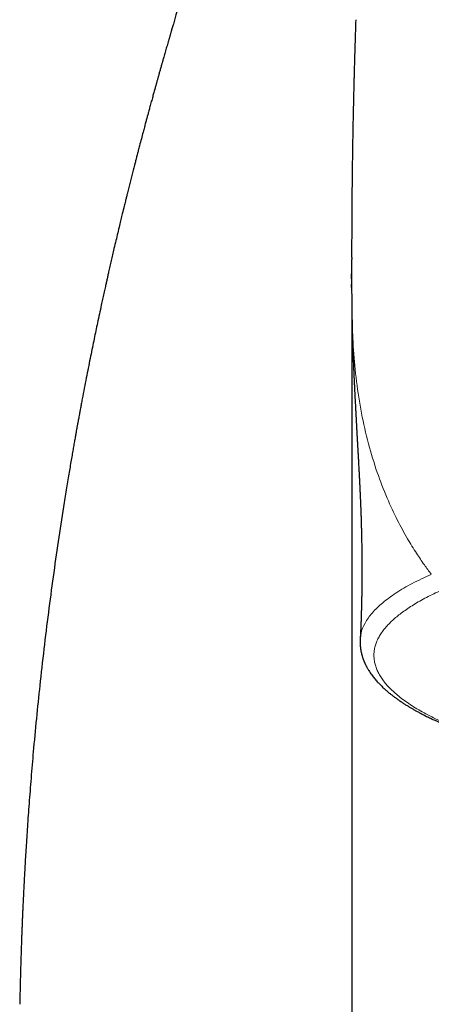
# Model space of a CAD drawing. Header units: millimetres. Extents: x 8 to 1004, y 12 to 903.
# Tile 19 of 57: x 447 to 459, y 782 to 811. Entities that reach past the tile are written whole.
import ezdxf

# ---------------------------------------------------------------- set-up
doc = ezdxf.new("R2010")
doc.units = ezdxf.units.MM

msp = doc.modelspace()

# ---------------------------------------------------------------- linework, layer by layer
at = {"color": 7, "linetype": 'Continuous', "lineweight": 30}
for p, q in [((456.49, 803.819), (456.49, 803.404)), ((456.491, 803.879), (456.491, 803.819)), ((456.489, 803.277), (456.489, 803.256)), ((456.492, 802.892), (456.49, 803.106)), ((456.5, 802.089), (456.5, 736.862))]:
    msp.add_line(p, q, dxfattribs=at)
at = {"color": 8, "linetype": 'Continuous', "lineweight": 0}
for p, q in [((456.491, 803.819), (456.492, 802.829)), ((456.49, 803.106), (456.49, 803.256)), ((456.492, 802.829), (456.492, 802.892))]:
    msp.add_line(p, q, dxfattribs=at)
at = {"color": 7, "linetype": 'Continuous', "lineweight": 30}
for points, knots in [([(452.893, 815.873), (452.89, 815.864), (452.885, 815.846), (452.878, 815.821), (452.871, 815.798), (452.864, 815.774), (452.856, 815.746), (452.847, 815.716), (452.838, 815.686), (452.83, 815.658), (452.823, 815.634), (452.816, 815.612), (452.809, 815.589), (452.801, 815.562), (452.792, 815.532), (452.783, 815.501), (452.775, 815.473), (452.768, 815.449), (452.761, 815.426), (452.754, 815.403), (452.745, 815.374), (452.736, 815.342), (452.727, 815.312), (452.72, 815.29), (452.715, 815.272), (452.71, 815.255), (452.705, 815.238), (452.699, 815.219), (452.692, 815.195), (452.682, 815.162), (452.67, 815.121), (452.658, 815.08), (452.646, 815.043), (452.637, 815.011), (452.627, 814.98), (452.616, 814.943), (452.604, 814.902), (452.592, 814.863), (452.582, 814.828), (452.571, 814.791), (452.559, 814.753), (452.548, 814.717), (452.539, 814.687), (452.53, 814.657), (452.52, 814.625), (452.509, 814.588), (452.497, 814.549), (452.487, 814.513), (452.477, 814.481), (452.468, 814.451), (452.459, 814.421), (452.449, 814.388), (452.438, 814.353), (452.429, 814.323), (452.422, 814.3), (452.417, 814.282), (452.411, 814.264), (452.404, 814.24), (452.395, 814.211), (452.385, 814.177), (452.374, 814.141), (452.363, 814.106), (452.354, 814.075), (452.344, 814.043), (452.334, 814.01), (452.323, 813.976), (452.308, 813.923), (452.285, 813.849), (452.258, 813.76), (452.229, 813.665), (452.201, 813.574), (452.177, 813.494), (452.159, 813.435), (452.145, 813.39), (452.131, 813.342), (452.115, 813.292), (452.101, 813.244), (452.087, 813.199), (452.074, 813.157), (452.061, 813.115), (452.05, 813.078), (452.04, 813.045), (452.03, 813.012), (452.019, 812.974), (452.007, 812.936), (451.994, 812.893), (451.977, 812.836), (451.957, 812.77), (451.933, 812.694), (451.911, 812.62), (451.887, 812.54), (451.867, 812.475), (451.852, 812.424), (451.842, 812.391), (451.832, 812.359), (451.822, 812.325), (451.811, 812.288), (451.8, 812.252), (451.79, 812.218), (451.779, 812.183), (451.767, 812.141), (451.753, 812.096), (451.739, 812.051), (451.724, 811.999), (451.704, 811.934), (451.68, 811.853), (451.653, 811.763), (451.626, 811.673), (451.6, 811.585), (451.574, 811.5), (451.549, 811.415), (451.525, 811.333), (451.502, 811.256), (451.481, 811.187), (451.463, 811.123), (451.445, 811.062), (451.427, 811.001), (451.408, 810.939), (451.388, 810.871), (451.367, 810.797), (451.344, 810.72), (451.324, 810.651), (451.306, 810.589), (451.29, 810.535), (451.274, 810.481), (451.26, 810.432), (451.247, 810.388), (451.236, 810.349), (451.226, 810.315), (451.216, 810.282), (451.205, 810.242), (451.19, 810.19), (451.171, 810.125), (451.15, 810.053), (451.129, 809.978), (451.107, 809.904), (451.086, 809.83), (451.066, 809.759), (451.047, 809.692), (451.03, 809.634), (451.018, 809.589), (451.008, 809.554), (450.998, 809.521), (450.987, 809.481), (450.968, 809.415), (450.945, 809.331), (450.917, 809.234), (450.892, 809.143), (450.871, 809.068), (450.854, 809.009), (450.842, 808.966), (450.832, 808.928), (450.822, 808.892), (450.811, 808.853), (450.798, 808.808), (450.783, 808.754), (450.767, 808.695), (450.75, 808.632), (450.732, 808.57), (450.707, 808.479), (450.675, 808.361), (450.637, 808.223), (450.604, 808.101), (450.575, 807.992), (450.546, 807.887), (450.516, 807.775), (450.482, 807.649), (450.442, 807.496), (450.394, 807.317), (450.354, 807.163), (450.324, 807.05), (450.308, 806.986), (450.293, 806.93), (450.281, 806.884), (450.272, 806.848), (450.265, 806.822), (450.259, 806.798), (450.251, 806.768), (450.241, 806.729), (450.228, 806.68), (450.194, 806.548), (450.138, 806.327), (450.061, 806.025), (450, 805.782), (449.958, 805.613), (449.935, 805.518), (449.915, 805.438), (449.901, 805.379), (449.89, 805.337), (449.884, 805.31), (449.879, 805.289), (449.873, 805.267), (449.866, 805.238), (449.856, 805.196), (449.835, 805.109), (449.803, 804.978), (449.759, 804.794), (449.71, 804.589), (449.657, 804.365), (449.607, 804.153), (449.562, 803.96), (449.523, 803.79), (449.485, 803.624), (449.456, 803.496), (449.435, 803.402), (449.422, 803.345), (449.411, 803.295), (449.402, 803.258), (449.396, 803.229), (449.39, 803.202), (449.382, 803.167), (449.372, 803.122), (449.36, 803.065), (449.344, 802.996), (449.327, 802.919), (449.309, 802.836), (449.29, 802.752), (449.272, 802.668), (449.254, 802.584), (449.204, 802.355), (449.145, 802.078), (449.076, 801.75), (449.027, 801.514), (448.976, 801.269), (448.924, 801.011), (448.869, 800.74), (448.813, 800.456), (448.756, 800.16), (448.707, 799.907), (448.669, 799.708), (448.644, 799.572), (448.621, 799.453), (448.602, 799.35), (448.587, 799.264), (448.574, 799.197), (448.565, 799.147), (448.559, 799.113), (448.554, 799.089), (448.551, 799.071), (448.548, 799.054), (448.544, 799.034), (448.538, 799.001), (448.53, 798.952), (448.517, 798.885), (448.502, 798.799), (448.483, 798.695), (448.461, 798.57), (448.436, 798.428), (448.408, 798.268), (448.377, 798.092), (448.345, 797.902), (448.31, 797.7), (448.275, 797.487), (448.237, 797.258), (448.198, 797.02), (448.118, 796.523), (448.001, 795.767), (447.854, 794.747), (447.715, 793.711), (447.584, 792.66), (447.467, 791.633), (447.363, 790.63), (447.289, 789.854), (447.238, 789.27), (447.206, 788.886), (447.176, 788.51), (447.148, 788.147), (447.122, 787.799), (447.099, 787.466), (447.077, 787.15), (447.058, 786.851), (447.041, 786.571), (447.026, 786.307), (447.012, 786.07), (447.001, 785.856), (446.991, 785.666), (446.982, 785.49), (446.974, 785.327), (446.968, 785.198), (446.963, 785.099), (446.96, 785.028), (446.957, 784.965), (446.955, 784.911), (446.953, 784.866), (446.951, 784.828), (446.95, 784.794), (446.948, 784.755), (446.946, 784.705), (446.943, 784.642), (446.94, 784.563), (446.937, 784.471), (446.932, 784.363), (446.928, 784.242), (446.923, 784.107), (446.917, 783.959), (446.912, 783.797), (446.906, 783.622), (446.9, 783.424), (446.894, 783.201), (446.887, 782.953), (446.881, 782.686), (446.875, 782.444), (446.871, 782.291), (446.87, 782.232)], [0, 0, 0, 0, 0.001081, 0.002204, 0.003048, 0.004056, 0.005291, 0.006668, 0.007998, 0.009273, 0.010351, 0.011226, 0.012158, 0.013359, 0.014807, 0.016172, 0.017389, 0.018455, 0.019407, 0.020318, 0.021552, 0.023148, 0.024434, 0.025414, 0.026113, 0.026797, 0.027541, 0.028345, 0.029226, 0.030725, 0.032582, 0.034473, 0.035975, 0.037365, 0.038538, 0.039995, 0.042035, 0.043746, 0.044943, 0.046471, 0.048373, 0.049742, 0.050981, 0.052186, 0.053462, 0.055033, 0.056772, 0.058267, 0.059489, 0.060719, 0.06196, 0.063259, 0.064763, 0.066214, 0.066976, 0.067592, 0.068306, 0.069262, 0.070463, 0.071769, 0.073453, 0.074762, 0.075992, 0.077245, 0.078567, 0.079985, 0.081337, 0.084772, 0.088734, 0.091802, 0.095902, 0.099227, 0.100925, 0.102598, 0.104313, 0.106301, 0.1082, 0.10965, 0.111332, 0.11288, 0.114278, 0.1154, 0.116477, 0.117891, 0.119474, 0.120669, 0.122561, 0.125544, 0.127793, 0.130685, 0.133359, 0.136171, 0.137535, 0.13865, 0.139612, 0.140787, 0.142191, 0.143474, 0.144502, 0.145621, 0.147089, 0.148751, 0.150264, 0.151654, 0.154023, 0.156757, 0.159842, 0.162946, 0.165729, 0.168524, 0.171325, 0.17402, 0.17653, 0.178754, 0.180692, 0.182647, 0.18462, 0.186508, 0.188609, 0.19112, 0.193506, 0.19587, 0.197684, 0.199647, 0.201416, 0.202928, 0.204207, 0.205301, 0.206297, 0.207223, 0.208324, 0.209985, 0.212027, 0.214325, 0.216616, 0.218891, 0.221152, 0.223329, 0.225441, 0.227227, 0.22865, 0.229513, 0.230403, 0.231621, 0.233169, 0.236297, 0.23923, 0.241952, 0.244454, 0.245929, 0.247228, 0.248351, 0.249314, 0.250428, 0.25182, 0.253386, 0.255198, 0.25709, 0.258942, 0.260756, 0.265181, 0.269338, 0.272969, 0.275987, 0.278909, 0.28216, 0.28585, 0.289965, 0.295526, 0.301479, 0.303431, 0.305348, 0.306991, 0.308341, 0.309399, 0.310057, 0.310635, 0.311479, 0.31261, 0.314028, 0.315728, 0.324045, 0.333137, 0.341847, 0.345007, 0.347729, 0.350009, 0.35185, 0.352824, 0.353606, 0.354197, 0.354671, 0.355478, 0.356694, 0.358278, 0.362956, 0.367889, 0.374079, 0.380496, 0.387111, 0.392148, 0.397003, 0.401651, 0.406302, 0.407974, 0.409665, 0.411158, 0.412217, 0.412841, 0.413564, 0.414548, 0.415792, 0.417436, 0.419387, 0.421645, 0.42404, 0.426428, 0.428809, 0.431184, 0.433551, 0.448271, 0.454755, 0.461369, 0.468302, 0.475554, 0.483248, 0.491271, 0.499622, 0.508296, 0.512606, 0.516444, 0.51981, 0.522704, 0.525127, 0.527078, 0.528375, 0.529325, 0.529974, 0.530384, 0.530839, 0.531405, 0.532082, 0.533611, 0.535513, 0.537788, 0.540826, 0.544345, 0.548346, 0.552827, 0.55779, 0.563234, 0.568808, 0.574809, 0.581238, 0.588041, 0.594916, 0.623069, 0.651622, 0.680577, 0.709936, 0.7397, 0.76656, 0.793743, 0.804512, 0.815318, 0.825814, 0.835842, 0.845591, 0.854853, 0.863627, 0.871914, 0.879712, 0.887023, 0.893847, 0.899515, 0.904797, 0.909691, 0.914198, 0.918319, 0.920462, 0.922453, 0.924203, 0.925705, 0.92696, 0.927967, 0.928858, 0.929839, 0.931213, 0.932979, 0.935156, 0.937732, 0.940707, 0.944081, 0.947854, 0.951948, 0.956427, 0.961291, 0.96654, 0.972942, 0.979838, 0.987227, 0.995109, 1, 1, 1, 1]), ([(456.609, 810.771), (456.609, 810.77), (456.608, 810.748), (456.606, 810.7), (456.604, 810.624), (456.601, 810.545), (456.599, 810.465), (456.596, 810.386), (456.593, 810.301), (456.59, 810.211), (456.587, 810.116), (456.585, 810.02), (456.582, 809.931), (456.58, 809.857), (456.578, 809.797), (456.576, 809.744), (456.575, 809.69), (456.573, 809.632), (456.571, 809.568), (456.569, 809.499), (456.567, 809.425), (456.565, 809.346), (456.563, 809.262), (456.561, 809.177), (456.559, 809.099), (456.557, 809.034), (456.555, 808.98), (456.554, 808.929), (456.553, 808.876), (456.551, 808.814), (456.55, 808.745), (456.548, 808.673), (456.546, 808.599), (456.544, 808.519), (456.542, 808.432), (456.54, 808.34), (456.538, 808.249), (456.536, 808.164), (456.535, 808.088), (456.533, 808.024), (456.532, 807.97), (456.531, 807.917), (456.53, 807.857), (456.528, 807.783), (456.527, 807.698), (456.525, 807.608), (456.523, 807.517), (456.522, 807.428), (456.52, 807.341), (456.519, 807.257), (456.517, 807.175), (456.516, 807.1), (456.515, 807.034), (456.514, 806.977), (456.513, 806.929), (456.513, 806.884), (456.512, 806.835), (456.511, 806.777), (456.51, 806.709), (456.509, 806.634), (456.508, 806.557), (456.507, 806.481), (456.506, 806.395), (456.505, 806.3), (456.503, 806.197), (456.502, 806.1), (456.501, 806.014), (456.501, 805.948), (456.5, 805.9), (456.5, 805.863), (456.499, 805.822), (456.499, 805.773), (456.498, 805.714), (456.498, 805.629), (456.497, 805.525), (456.496, 805.409), (456.495, 805.302), (456.494, 805.206), (456.494, 805.129), (456.493, 805.068), (456.493, 805.013), (456.493, 804.95), (456.492, 804.875), (456.492, 804.794), (456.492, 804.703), (456.491, 804.611), (456.491, 804.519), (456.491, 804.435), (456.49, 804.358), (456.49, 804.299), (456.49, 804.256), (456.49, 804.229), (456.49, 804.203), (456.49, 804.179), (456.49, 804.153), (456.49, 804.122), (456.49, 804.081), (456.49, 804.027), (456.49, 803.963), (456.49, 803.912), (456.49, 803.883), (456.49, 803.879)], [0, 0, 0, 0, 0.000302, 0.009642, 0.020554, 0.033033, 0.043564, 0.054892, 0.067018, 0.07994, 0.093658, 0.108109, 0.121189, 0.131694, 0.139911, 0.147013, 0.154579, 0.163014, 0.172056, 0.182294, 0.192537, 0.203818, 0.216138, 0.228994, 0.240265, 0.249717, 0.257041, 0.263582, 0.271256, 0.280132, 0.290205, 0.300778, 0.311354, 0.321933, 0.335238, 0.348549, 0.361863, 0.374293, 0.385122, 0.394351, 0.401981, 0.40859, 0.417075, 0.427831, 0.440425, 0.453443, 0.466515, 0.47964, 0.491767, 0.503941, 0.515968, 0.526805, 0.536297, 0.544444, 0.551245, 0.557193, 0.563919, 0.572251, 0.582189, 0.593252, 0.60429, 0.615253, 0.626141, 0.641258, 0.656228, 0.670504, 0.68283, 0.693157, 0.698835, 0.703694, 0.709243, 0.716266, 0.724762, 0.734733, 0.752716, 0.769371, 0.784697, 0.798573, 0.810686, 0.817654, 0.824994, 0.834092, 0.844958, 0.857297, 0.869134, 0.883882, 0.897022, 0.908822, 0.919947, 0.93044, 0.934579, 0.93856, 0.942385, 0.94606, 0.949594, 0.953945, 0.961259, 0.970931, 0.983002, 0.997499, 1, 1, 1, 1]), ([(456.49, 803.256), (456.49, 803.287), (456.49, 803.342), (456.49, 803.385), (456.49, 803.404)], [0, 0, 0, 0, 0.561622, 1, 1, 1, 1]), ([(456.489, 803.256), (456.489, 803.236), (456.489, 803.186), (456.489, 803.137), (456.489, 803.103), (456.489, 803.094)], [0, 0, 0, 0, 0.351241, 0.826777, 1, 1, 1, 1]), ([(456.49, 802.859), (456.49, 802.847), (456.491, 802.821), (456.491, 802.781), (456.491, 802.739), (456.492, 802.699), (456.492, 802.659), (456.492, 802.62), (456.493, 802.58), (456.493, 802.543), (456.493, 802.511), (456.494, 802.482), (456.494, 802.452), (456.495, 802.418), (456.495, 802.38), (456.496, 802.34), (456.496, 802.299), (456.497, 802.26), (456.498, 802.222), (456.498, 802.182), (456.499, 802.138), (456.5, 802.087), (456.501, 802.03), (456.503, 801.972), (456.504, 801.92), (456.505, 801.88), (456.505, 801.851), (456.506, 801.83), (456.507, 801.806), (456.507, 801.778), (456.508, 801.744), (456.509, 801.707), (456.51, 801.67), (456.511, 801.636), (456.512, 801.606), (456.513, 801.575), (456.514, 801.541), (456.515, 801.495), (456.517, 801.439), (456.519, 801.377), (456.521, 801.321), (456.523, 801.268), (456.525, 801.211), (456.527, 801.15), (456.529, 801.091), (456.531, 801.037), (456.533, 800.99), (456.535, 800.943), (456.537, 800.894), (456.539, 800.84), (456.541, 800.786), (456.543, 800.735), (456.545, 800.687), (456.547, 800.644), (456.549, 800.602), (456.551, 800.559), (456.553, 800.512), (456.555, 800.46), (456.558, 800.405), (456.56, 800.352), (456.563, 800.301), (456.565, 800.252), (456.568, 800.2), (456.57, 800.143), (456.573, 800.084), (456.576, 800.026), (456.578, 799.976), (456.581, 799.933), (456.582, 799.897), (456.584, 799.86), (456.586, 799.822), (456.588, 799.779), (456.591, 799.728), (456.594, 799.672), (456.597, 799.615), (456.6, 799.564), (456.602, 799.518), (456.604, 799.473), (456.607, 799.425), (456.61, 799.375), (456.612, 799.323), (456.615, 799.272), (456.618, 799.224), (456.62, 799.182), (456.622, 799.145), (456.624, 799.107), (456.626, 799.064), (456.629, 799.015), (456.632, 798.96), (456.635, 798.901), (456.639, 798.84), (456.642, 798.781), (456.645, 798.723), (456.649, 798.66), (456.652, 798.593), (456.656, 798.531), (456.659, 798.477), (456.661, 798.434), (456.663, 798.395), (456.665, 798.359), (456.667, 798.321), (456.67, 798.281), (456.672, 798.237), (456.674, 798.192), (456.677, 798.149), (456.679, 798.112), (456.681, 798.079), (456.683, 798.039), (456.686, 797.986), (456.689, 797.919), (456.693, 797.848), (456.697, 797.781), (456.7, 797.717), (456.704, 797.652), (456.707, 797.586), (456.711, 797.525), (456.713, 797.474), (456.716, 797.423), (456.719, 797.37), (456.721, 797.313), (456.724, 797.258), (456.727, 797.205), (456.729, 797.152), (456.732, 797.097), (456.734, 797.039), (456.737, 796.987), (456.739, 796.942), (456.741, 796.901), (456.742, 796.861), (456.744, 796.819), (456.746, 796.782), (456.747, 796.751), (456.748, 796.725), (456.749, 796.702), (456.75, 796.678), (456.751, 796.649), (456.752, 796.614), (456.754, 796.576), (456.755, 796.54), (456.756, 796.502), (456.758, 796.457), (456.76, 796.4), (456.762, 796.347), (456.763, 796.302), (456.764, 796.268), (456.765, 796.232), (456.766, 796.191), (456.768, 796.15), (456.769, 796.115), (456.769, 796.085), (456.77, 796.058), (456.771, 796.03), (456.772, 795.997), (456.773, 795.957), (456.774, 795.918), (456.774, 795.885), (456.775, 795.859), (456.776, 795.834), (456.776, 795.806), (456.777, 795.774), (456.778, 795.737), (456.778, 795.694), (456.779, 795.642), (456.781, 795.583), (456.782, 795.512), (456.783, 795.441), (456.784, 795.364), (456.785, 795.287), (456.786, 795.216), (456.787, 795.141), (456.787, 795.073), (456.788, 795.018), (456.788, 794.967), (456.788, 794.919), (456.788, 794.873), (456.789, 794.83), (456.789, 794.774), (456.789, 794.703), (456.789, 794.611), (456.788, 794.514), (456.788, 794.414), (456.786, 794.316), (456.785, 794.209), (456.783, 794.114), (456.78, 794.032), (456.779, 793.976), (456.778, 793.92), (456.776, 793.859), (456.774, 793.794), (456.773, 793.727), (456.771, 793.663), (456.769, 793.607), (456.768, 793.559), (456.767, 793.515), (456.765, 793.468), (456.764, 793.42), (456.763, 793.376), (456.761, 793.33), (456.759, 793.277), (456.757, 793.216), (456.754, 793.152), (456.752, 793.094), (456.749, 793.042), (456.747, 792.992), (456.744, 792.942), (456.741, 792.888), (456.739, 792.846), (456.737, 792.82), (456.737, 792.815)], [0, 0, 0, 0, 0.0073967, 0.0160297, 0.0249942, 0.0344379, 0.0423123, 0.0505834, 0.0589896, 0.0664819, 0.0712926, 0.0756272, 0.080382, 0.0858662, 0.0920752, 0.0988875, 0.1053409, 0.1117827, 0.1175416, 0.1231457, 0.1296533, 0.1370306, 0.1460359, 0.1543082, 0.1617852, 0.1680798, 0.170885, 0.1734464, 0.1765564, 0.1803929, 0.1849504, 0.190026, 0.1952777, 0.1997134, 0.2033544, 0.2071082, 0.211509, 0.2164772, 0.224453, 0.2324198, 0.2394151, 0.2450128, 0.2519339, 0.2596877, 0.26664, 0.2727859, 0.278385, 0.2831317, 0.2888046, 0.2951665, 0.3012511, 0.3069782, 0.3122118, 0.316887, 0.3211804, 0.3257982, 0.3308435, 0.3364421, 0.3425201, 0.3481198, 0.3533592, 0.3583358, 0.3635279, 0.3694942, 0.3758601, 0.3817896, 0.3872509, 0.3911622, 0.3947448, 0.3983306, 0.402071, 0.4062436, 0.4113249, 0.4170824, 0.4229852, 0.4278466, 0.4322389, 0.4363838, 0.4409273, 0.4460434, 0.4506954, 0.4558693, 0.4605726, 0.4644474, 0.4677817, 0.4710249, 0.4752017, 0.4797783, 0.4848359, 0.4904569, 0.4963792, 0.5015377, 0.5069378, 0.5125263, 0.5188428, 0.5253353, 0.5296044, 0.5335381, 0.5369765, 0.5402034, 0.5435102, 0.5472863, 0.5510354, 0.55536, 0.5592924, 0.5626129, 0.5654612, 0.5681491, 0.573262, 0.5794859, 0.5860896, 0.5924099, 0.5976352, 0.6034618, 0.6099961, 0.6152897, 0.6197975, 0.6239098, 0.6288129, 0.63399, 0.6391402, 0.6435488, 0.6477685, 0.6531129, 0.6583266, 0.6629843, 0.6670338, 0.6699345, 0.6736376, 0.6776267, 0.6809, 0.6834545, 0.6857239, 0.6876183, 0.6895125, 0.691921, 0.6949784, 0.6985717, 0.7017261, 0.7042092, 0.7084055, 0.7133459, 0.7187598, 0.7219872, 0.7246532, 0.7275017, 0.7311511, 0.7348273, 0.7378283, 0.7401576, 0.7423357, 0.7444238, 0.7471265, 0.7507005, 0.7543393, 0.7568795, 0.7587706, 0.7608199, 0.7630416, 0.7655684, 0.7686852, 0.7723778, 0.7760308, 0.78151, 0.7865986, 0.7935921, 0.7988504, 0.8052872, 0.8107776, 0.8180594, 0.8230976, 0.8272429, 0.8313097, 0.8353332, 0.8389896, 0.8422408, 0.8456376, 0.8526012, 0.8594419, 0.8679754, 0.876363, 0.883985, 0.8920754, 0.9024619, 0.9070287, 0.9110261, 0.9152745, 0.9198075, 0.9247044, 0.9298556, 0.9349691, 0.9393219, 0.9425808, 0.9458173, 0.9495943, 0.9533344, 0.9567465, 0.959808, 0.9639309, 0.9690872, 0.9741887, 0.9786382, 0.9826313, 0.9863516, 0.9901427, 0.9941164, 0.9988558, 1, 1, 1, 1]), ([(456.737, 792.816), (456.737, 792.804), (456.736, 792.78), (456.735, 792.747), (456.735, 792.718), (456.735, 792.693), (456.736, 792.673), (456.737, 792.655), (456.738, 792.638), (456.74, 792.618), (456.742, 792.593), (456.745, 792.562), (456.75, 792.53), (456.755, 792.498), (456.761, 792.466), (456.767, 792.434), (456.775, 792.401), (456.783, 792.37), (456.791, 792.338), (456.802, 792.304), (456.812, 792.272), (456.822, 792.243), (456.831, 792.22), (456.838, 792.2), (456.846, 792.181), (456.854, 792.161), (456.864, 792.138), (456.874, 792.115), (456.885, 792.092), (456.896, 792.069), (456.908, 792.046), (456.921, 792.021), (456.935, 791.995), (456.951, 791.967), (456.969, 791.937), (456.994, 791.895), (457.028, 791.844), (457.069, 791.785), (457.111, 791.729), (457.152, 791.678), (457.193, 791.629), (457.231, 791.586), (457.268, 791.546), (457.303, 791.509), (457.342, 791.47), (457.385, 791.428), (457.431, 791.385), (457.477, 791.344), (457.52, 791.306), (457.561, 791.272), (457.6, 791.24), (457.634, 791.212), (457.662, 791.19), (457.685, 791.173), (457.709, 791.155), (457.736, 791.135), (457.768, 791.111), (457.806, 791.084), (457.847, 791.055), (457.889, 791.025), (457.932, 790.996), (457.987, 790.96), (458.054, 790.917), (458.132, 790.869), (458.207, 790.824), (458.281, 790.782), (458.355, 790.74), (458.438, 790.695), (458.531, 790.645), (458.636, 790.592), (458.726, 790.547), (458.797, 790.513), (458.846, 790.49), (458.895, 790.467), (458.943, 790.446), (458.984, 790.427), (459.017, 790.412), (459.042, 790.401), (459.059, 790.394), (459.073, 790.387), (459.089, 790.381), (459.109, 790.372), (459.134, 790.361), (459.168, 790.347), (459.214, 790.327), (459.272, 790.303), (459.336, 790.277), (459.426, 790.24), (459.539, 790.196), (459.673, 790.145), (459.801, 790.098), (459.927, 790.053), (460.058, 790.008), (460.171, 789.97), (460.264, 789.939), (460.333, 789.917), (460.404, 789.894), (460.477, 789.871), (460.55, 789.849), (460.621, 789.827), (460.675, 789.811), (460.707, 789.801), (460.715, 789.799)], [0, 0, 0, 0, 0.009346, 0.017666, 0.02496, 0.031226, 0.036466, 0.040677, 0.044697, 0.049397, 0.056268, 0.064214, 0.072911, 0.080969, 0.088228, 0.097552, 0.105915, 0.113981, 0.121853, 0.130669, 0.140743, 0.14763, 0.1537, 0.158951, 0.163766, 0.169219, 0.175257, 0.181857, 0.188248, 0.194289, 0.201022, 0.20756, 0.214831, 0.2229, 0.231718, 0.240426, 0.258731, 0.275994, 0.292448, 0.30783, 0.322261, 0.3367, 0.348027, 0.35936, 0.371572, 0.384837, 0.39892, 0.413331, 0.424522, 0.435893, 0.446844, 0.456453, 0.463053, 0.46882, 0.474479, 0.480826, 0.489277, 0.498702, 0.508861, 0.519012, 0.529099, 0.539124, 0.55687, 0.574019, 0.590086, 0.605072, 0.619955, 0.635771, 0.654593, 0.674601, 0.695813, 0.704475, 0.713322, 0.722355, 0.731011, 0.738284, 0.744156, 0.748073, 0.750961, 0.752999, 0.755566, 0.758949, 0.763149, 0.768165, 0.776394, 0.786166, 0.797059, 0.80774, 0.830066, 0.85091, 0.870273, 0.888476, 0.907642, 0.928161, 0.937618, 0.947337, 0.957317, 0.96756, 0.977827, 0.987125, 0.996699, 1, 1, 1, 1])]:
    msp.add_open_spline(points, degree=3, knots=knots, dxfattribs=at)
at = {"color": 8, "linetype": 'Continuous', "lineweight": 0}
for points, knots in [([(458.798, 794.696), (458.73, 794.787), (458.58, 794.988), (458.348, 795.332), (458.083, 795.761), (457.794, 796.296), (457.494, 796.939), (457.209, 797.683), (456.96, 798.509), (456.762, 799.394), (456.621, 800.311), (456.536, 801.221), (456.498, 802.099), (456.493, 802.582), (456.491, 802.829)], [0, 0, 0, 0, 0.030668, 0.067757, 0.114175, 0.172592, 0.243256, 0.325239, 0.41757, 0.519251, 0.629312, 0.74678, 0.870679, 1, 1, 1, 1]), ([(456.749, 792.814), (456.75, 792.871), (456.755, 793.028), (456.867, 793.285), (457.075, 793.581), (457.376, 793.872), (457.765, 794.157), (458.23, 794.433), (458.609, 794.607), (458.798, 794.694)], [0, 0, 0, 0, 0.086077, 0.238055, 0.390446, 0.543071, 0.695704, 0.848095, 1, 1, 1, 1]), ([(459.144, 794.258), (459.069, 794.224), (458.919, 794.156), (458.71, 794.052), (458.512, 793.947), (458.327, 793.84), (458.155, 793.732), (457.999, 793.625), (457.858, 793.519), (457.732, 793.414), (457.618, 793.308), (457.515, 793.202), (457.421, 793.09), (457.337, 792.974), (457.265, 792.854), (457.209, 792.732), (457.168, 792.61), (457.142, 792.488), (457.133, 792.366), (457.138, 792.243), (457.159, 792.121), (457.194, 791.999), (457.245, 791.877), (457.31, 791.755), (457.391, 791.634), (457.486, 791.514), (457.595, 791.395), (457.719, 791.276), (457.859, 791.157), (458.016, 791.037), (458.191, 790.917), (458.381, 790.798), (458.587, 790.681), (458.807, 790.566), (459.038, 790.454), (459.28, 790.347), (459.53, 790.243), (459.793, 790.141), (460.068, 790.041), (460.356, 789.943), (460.572, 789.873), (460.696, 789.837), (460.715, 789.831)], [0, 0, 0, 0, 0.024795, 0.049549, 0.074264, 0.098944, 0.123591, 0.148209, 0.171395, 0.194559, 0.217704, 0.240831, 0.263944, 0.289725, 0.315496, 0.34126, 0.367023, 0.392792, 0.418576, 0.444378, 0.470195, 0.496028, 0.521875, 0.547733, 0.573601, 0.599476, 0.625356, 0.651237, 0.677117, 0.704225, 0.731326, 0.758419, 0.785515, 0.812618, 0.839726, 0.865608, 0.891495, 0.917386, 0.943281, 0.96918, 0.995085, 1, 1, 1, 1])]:
    msp.add_open_spline(points, degree=3, knots=knots, dxfattribs=at)

doc.saveas('drawing.dxf')
